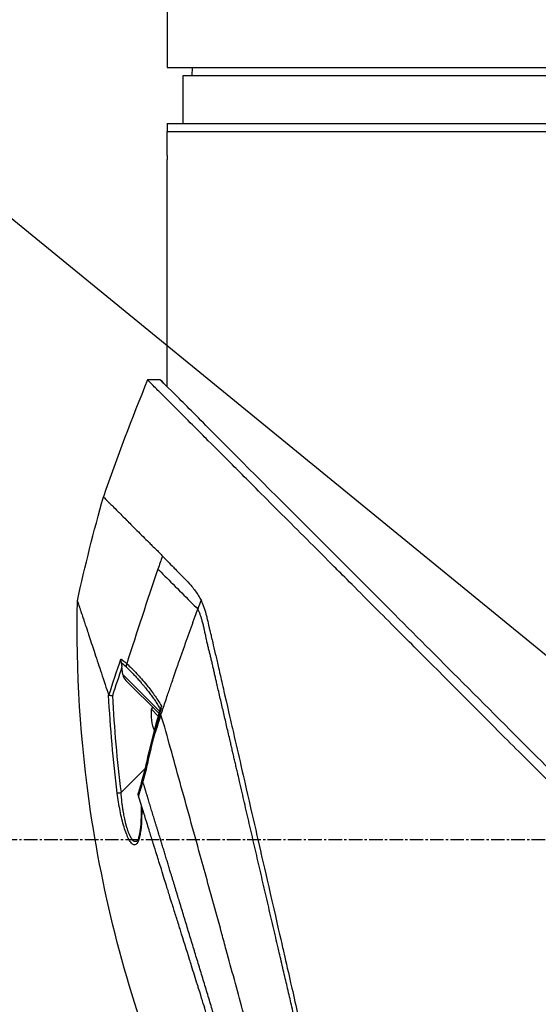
# Model space of a CAD drawing. Header units: millimetres. Extents: x 0 to 5219, y 0 to 2970.
# Tile 44 of 233: x 1766 to 1830, y 917 to 1040. Entities that reach past the tile are written whole.
import ezdxf

# ---------------------------------------------------------------- set-up
doc = ezdxf.new("R2010")
doc.units = ezdxf.units.MM
doc.header["$LTSCALE"] = 0.2
doc.linetypes.add('CENTER2', pattern=[1.125, 0.75, -0.125, 0.125, -0.125])
doc.layers.add('02_Center Line', color=1, linetype='CENTER2')
doc.styles.add('Rainbow-5.0 Style', font='malgunsl.ttf')
doc.dimstyles.new('Rainbow-5.0 Style', dxfattribs={"dimtxt": 4, "dimasz": 2.5, "dimexe": 1, "dimexo": 1, "dimgap": 1, "dimtad": 1, "dimdsep": 46, "dimtxsty": 'Rainbow-5.0 Style', "dimcen": 0, "dimclrd": 251, "dimclre": 251, "dimclrt": 7, "dimazin": 3, "dimtp": 0.1, "dimtm": 0.1, "dimtfac": 0.61, "dimtmove": 0, "dimatfit": 3, "dimfxl": 1, "dimlwd": -1, "dimlwe": -1, "dimarcsym": 1})

# ---------------------------------------------------------------- blocks, each defined once
blk = doc.blocks.new('A$C7b354fd2')
for p, q in [((-263.5, 300.59), (-263.5, 293.5)), ((-263.5, 293.5), (-111.5, 293.5)), ((-260.37, 293.5), (-260.39, 292.5)), ((-261.5, 292.5), (-113.5, 292.5)), ((-261.5, 286.5), (-261.5, 292.5)), ((-263.5, 286.5), (-111.5, 286.5)), ((-263.5, 286.5), (-263.5, 285.5)), ((-263.5, 282.5), (-263.5, 285.5)), ((-263.5, 285.5), (-111.5, 285.5)), ((-263.5, 253.62), (-263.5, 282)), ((-264.34, 254.45), (-265.94, 254.45)), ((-266.18, 234.55), (-266.18, 234.55)), ((-269.17, 219.5), (-269.17, 219.5)), ((-269.02, 217.65), (-269.14, 218.6)), ((-268.49, 218.47), (-268.49, 218.47)), ((-268.29, 218.76), (-268.29, 218.76)), ((-269.02, 217.65), (-264.44, 213.06)), ((-264.51, 212.77), (-268.65, 216.91)), ((-267.06, 216.99), (-267.06, 216.99)), ((-265.91, 215.6), (-265.91, 215.6)), ((-263.34, 215.4), (-263.34, 215.4)), ((-264.5, 214.2), (-264.5, 214.2)), ((-265.47, 213.32), (-265.27, 213.53)), ((-264.6, 212.45), (-265.47, 213.32)), ((-264.29, 212.55), (-264.29, 212.55)), ((-269.26, 202.89), (-266.22, 205.94)), ((-267.2, 196.91), (-267.2, 196.91))]:
    blk.add_line(p, q)
for centre, radius, start, end in [((-25.63, 155.14), 260.02, 157.5467, 160.99), ((-259.4, 212.75), 6.1, 174.6019, 200.7732)]:
    blk.add_arc(centre, radius, start, end)
for centre, major_axis, ratio, start_param, end_param in [((244.07, 56.62), (43.64, 535.94), 1, 1.318937, 1.322141), ((139.59, 175.02), (-322.75, -361.08), 0.792198, 5.202076, 5.228984), ((-195.38, 189.4), (-64.03, -189.75), 0.363179, 4.636791, 4.642582), ((-267.71, 218.72), (0.668, 0.744), 0.857231, 1.941157, 2.363384), ((115.61, 89.36), (-287.08, 287.08), 0.99863, 0.461864, 0.471282), ((-267.53, 218.59), (-0.244, -0.436), 0.902714, 5.411464, 5.413341), ((-268.29, 217.97), (0.354, 0.354), 0.482441, 5.18814, 5.188186), ((-267.42, 218.51), (-0.354, -0.354), 0.87925, 5.711681, 5.714275), ((-267.33, 218.42), (-0.354, -0.354), 0.876803, 5.709632, 5.712515), ((-267.92, 217.59), (-0.906, 0.77), 0.840177, 0.741882, 1.474461), ((-266.66, 217.74), (-0.353, -0.354), 0.857456, 5.804817, 5.80823), ((-207.29, 192.87), (12.8, 88.14), 0.672414, 1.434222, 1.4424), ((-244.86, 209.79), (-22.37, 9.18), 0.32369, 0.65282, 0.665035), ((-264.95, 209.19), (0.485, -0.12), 0.044964, 2.468771, 3.141602), ((-265.55, 206.6), (-0.488, 0.107), 0.044115, 5.603187, 6.283186), ((-266.16, 204.2), (-0.481, 0.136), 0.060971, 6.283185, 6.963589), ((-269.25, 202.91), (-0.496, -0.062), 0.032138, 0.212317, 1.529457)]:
    blk.add_ellipse(centre, major_axis=major_axis, ratio=ratio, start_param=start_param, end_param=end_param)
for points, knots in [([(-263.5, 282.5), (-263.5, 282.44), (-263.5, 282.39), (-263.5, 282.33), (-263.5, 282.28), (-263.5, 282.23), (-263.5, 282.19), (-263.5, 282.14), (-263.5, 282.11), (-263.5, 282.08), (-263.5, 282.05), (-263.5, 282.02), (-263.5, 282.01), (-263.5, 282), (-263.5, 282), (-263.5, 282), (-263.5, 282), (-263.5, 282), (-263.5, 282)], [0, 0, 0, 0, 0.1074687, 0.1074687, 0.1074687, 0.2149373, 0.2149373, 0.2149373, 0.3224073, 0.3224073, 0.3224073, 0.4298784, 0.4298784, 0.4298784, 0.5, 0.5, 0.5, 0.5001155, 0.5001155, 0.5001155, 0.5001155]), ([(-130.05, 118.56), (-130.05, 118.56), (-130.2, 118.71), (-130.38, 118.89), (-130.6, 119.12), (-130.93, 119.45), (-131.36, 119.88), (-131.82, 120.35), (-132.33, 120.86), (-132.78, 121.31), (-132.84, 121.36), (-132.89, 121.42), (-132.94, 121.47), (-133.07, 121.6), (-133.54, 122.07), (-134.62, 123.14), (-134.77, 123.28), (-134.93, 123.44), (-135.1, 123.62), (-135.66, 124.18), (-136.09, 124.6), (-136.32, 124.83), (-136.74, 125.25), (-137.18, 125.69), (-137.64, 126.15), (-138.25, 126.76), (-138.88, 127.4), (-139.55, 128.06), (-139.71, 128.22), (-139.86, 128.38), (-140.03, 128.54), (-140.99, 129.5), (-142.01, 130.52), (-143.07, 131.59), (-145.85, 134.36), (-148.29, 136.8), (-150.06, 138.57), (-150.17, 138.68), (-150.28, 138.79), (-150.38, 138.9), (-152.08, 140.59), (-153.11, 141.63), (-153.4, 141.92), (-154.5, 143.02), (-156.16, 144.67), (-158.43, 146.94), (-159.5, 148.01), (-160.44, 148.96), (-161.25, 149.76), (-162.3, 150.81), (-163.12, 151.63), (-163.68, 152.19), (-167.25, 155.76), (-170.94, 159.45), (-174.71, 163.22), (-176.17, 164.68), (-178.07, 166.58), (-180.41, 168.92), (-182.35, 170.86), (-183.82, 172.34), (-184.81, 173.32), (-185.55, 174.06), (-186.01, 174.52), (-186.2, 174.72), (-187.88, 176.39), (-188.86, 177.37), (-189.13, 177.64), (-189.49, 178), (-189.85, 178.36), (-190.21, 178.72), (-190.34, 178.85), (-190.47, 178.98), (-190.6, 179.11), (-191.37, 179.88), (-191.86, 180.37), (-192.07, 180.59), (-192.29, 180.81), (-192.53, 181.04), (-192.79, 181.3), (-193.42, 181.93), (-194.17, 182.68), (-195.04, 183.54), (-196.39, 184.88), (-197.38, 185.87), (-198.01, 186.5), (-198.66, 187.14), (-199.64, 188.13), (-200.97, 189.47), (-201.89, 190.39), (-202.63, 191.14), (-203.2, 191.71), (-203.48, 191.99), (-203.73, 192.24), (-203.92, 192.43), (-204.54, 193.05), (-205.16, 193.67), (-205.78, 194.29), (-206.15, 194.65), (-206.51, 195.01), (-206.87, 195.38), (-207.62, 196.13), (-208.11, 196.62), (-208.33, 196.84), (-208.81, 197.32), (-209.3, 197.81), (-209.79, 198.3), (-210.26, 198.77), (-210.72, 199.23), (-211.18, 199.69), (-212.65, 201.17), (-214.12, 202.63), (-215.58, 204.1), (-217.5, 206.01), (-219.4, 207.92), (-221.29, 209.8), (-225.06, 213.57), (-228.75, 217.26), (-232.32, 220.83), (-233.11, 221.62), (-233.92, 222.43), (-234.74, 223.25), (-235.67, 224.18), (-236.61, 225.12), (-237.57, 226.08), (-240.08, 228.59), (-241.72, 230.23), (-242.59, 231.1), (-243.61, 232.13), (-244.62, 233.13), (-245.6, 234.12), (-247.76, 236.27), (-249.81, 238.32), (-251.73, 240.24), (-253.51, 242.02), (-254.89, 243.4), (-255.96, 244.47), (-257.72, 246.23), (-258.65, 247.16), (-259.01, 247.52), (-259.11, 247.62), (-259.16, 247.67), (-259.17, 247.68), (-260.77, 249.28), (-262.13, 250.65), (-263.21, 251.72), (-263.36, 251.87), (-263.51, 252.02), (-263.65, 252.16), (-264.1, 252.61), (-264.41, 252.92), (-264.64, 253.15), (-264.86, 253.37), (-265.06, 253.57), (-265.23, 253.74), (-265.27, 253.78), (-265.32, 253.83), (-265.36, 253.87), (-265.88, 254.39), (-265.93, 254.44), (-265.94, 254.45), (-265.94, 254.45), (-265.94, 254.45), (-265.94, 254.45)], [-1, -1, -1, -1, -0.973214, -0.973214, -0.973214, -0.946429, -0.946429, -0.946429, -0.922569, -0.922569, -0.922569, -0.919643, -0.919643, -0.919643, -0.896124, -0.896124, -0.896124, -0.892857, -0.892857, -0.892857, -0.88, -0.88, -0.88, -0.867143, -0.867143, -0.867143, -0.85, -0.85, -0.85, -0.84593, -0.84593, -0.84593, -0.821429, -0.821429, -0.821429, -0.786779, -0.786779, -0.786779, -0.784631, -0.784631, -0.784631, -0.75, -0.75, -0.75, -0.71875, -0.71875, -0.71875, -0.705224, -0.705224, -0.705224, -0.6875, -0.6875, -0.6875, -0.625, -0.625, -0.625, -0.59375, -0.59375, -0.59375, -0.575864, -0.575864, -0.575864, -0.5625, -0.5625, -0.5625, -0.546875, -0.546875, -0.546875, -0.541176, -0.541176, -0.541176, -0.539062, -0.539062, -0.539062, -0.53125, -0.53125, -0.53125, -0.526699, -0.526699, -0.526699, -0.515625, -0.515625, -0.515625, -0.5, -0.5, -0.5, -0.484375, -0.484375, -0.484375, -0.473999, -0.473999, -0.473999, -0.46875, -0.46875, -0.46875, -0.458868, -0.458868, -0.458868, -0.453125, -0.453125, -0.453125, -0.445312, -0.445312, -0.445312, -0.4375, -0.4375, -0.4375, -0.430048, -0.430048, -0.430048, -0.40625, -0.40625, -0.40625, -0.375, -0.375, -0.375, -0.3125, -0.3125, -0.3125, -0.297804, -0.297804, -0.297804, -0.28125, -0.28125, -0.28125, -0.25, -0.25, -0.25, -0.230372, -0.230372, -0.230372, -0.1875, -0.1875, -0.1875, -0.167132, -0.167132, -0.167132, -0.133709, -0.133709, -0.133709, -0.125, -0.125, -0.125, -0.078046, -0.078046, -0.078046, -0.071429, -0.071429, -0.071429, -0.053571, -0.053571, -0.053571, -0.039579, -0.039579, -0.039579, -0.035714, -0.035714, -0.035714, -0.002565, -0.002565, -0.002565, 0, 0, 0, 0]), ([(-205.37, 195.48), (-205.64, 195.75), (-205.9, 196.01), (-206.51, 196.62), (-206.85, 196.97), (-207.63, 197.75), (-208.07, 198.19), (-209.39, 199.51), (-210.27, 200.38), (-212.99, 203.1), (-214.83, 204.94), (-220.2, 210.31), (-223.7, 213.81), (-233.3, 223.41), (-239.24, 229.36), (-250.52, 240.63), (-255.09, 245.18), (-260.1, 250.22), (-261.55, 251.68), (-263.74, 253.86), (-264.34, 254.45), (-264.34, 254.45)], [-10.794601, -10.794601, -10.794601, -10.794601, -10.700272, -10.700272, -10.578462, -10.578462, -10.421195, -10.421195, -10.108787, -10.108787, -9.443961, -9.443961, -8.149298, -8.149298, -5.793129, -5.793129, -3.135292, -3.135292, -1.653975, -1.653975, 0, 0, 0, 0]), ([(-271.47, 239.84), (-271.47, 239.83), (-271.48, 239.84), (-271.17, 239.53), (-271.09, 239.46), (-270.99, 239.36), (-270.86, 239.23), (-270.83, 239.19), (-270.77, 239.14), (-270.68, 239.05), (-270.5, 238.87), (-270.2, 238.57), (-269.62, 237.99), (-269.52, 237.89), (-269.22, 237.59), (-268.57, 236.94), (-268.49, 236.86), (-268.4, 236.77), (-268.32, 236.69), (-267.93, 236.3), (-267.58, 235.95), (-267.3, 235.66), (-266.75, 235.12), (-266.24, 234.6), (-265.8, 234.17), (-265.7, 234.06), (-265.56, 233.93), (-265.39, 233.77), (-265.14, 233.54), (-265, 233.4), (-264.95, 233.36), (-264.79, 233.2), (-264.64, 233.06), (-264.52, 232.93), (-264.48, 232.88), (-264.44, 232.84), (-264.4, 232.8), (-264.29, 232.68), (-264.18, 232.56), (-264.08, 232.45)], [0, 0, 0, 0, 0.228501, 0.228501, 0.228501, 0.285714, 0.285714, 0.285714, 0.355598, 0.355598, 0.355598, 0.5, 0.5, 0.5, 0.625, 0.625, 0.625, 0.646657, 0.646657, 0.646657, 0.75, 0.75, 0.75, 0.875, 0.875, 0.875, 0.90625, 0.90625, 0.90625, 0.9375, 0.9375, 0.9375, 0.96875, 0.96875, 0.96875, 0.976835, 0.976835, 0.976835, 1, 1, 1, 1]), ([(-264.08, 232.45), (-263.65, 232), (-263.18, 231.53), (-262.71, 231.05), (-262.58, 230.92), (-262.39, 230.72), (-262.14, 230.46), (-262.06, 230.38), (-261.98, 230.3), (-261.9, 230.22), (-261.69, 230.01), (-261.48, 229.79), (-261.26, 229.57), (-261.21, 229.51), (-261.02, 229.33), (-260.71, 228.99), (-260.48, 228.74), (-260.31, 228.53), (-260.18, 228.37), (-259.9, 228.01), (-259.63, 227.61), (-259.39, 227.17), (-259.35, 227.09), (-259.3, 227.01), (-259.26, 226.93)], [0, 0, 0, 0, 0.2857143, 0.2857143, 0.2857143, 0.4, 0.4, 0.4, 0.4457982, 0.4457982, 0.4457982, 0.5714286, 0.5714286, 0.5714286, 0.6785714, 0.6785714, 0.6785714, 0.7857143, 0.7857143, 0.7857143, 0.9669132, 0.9669132, 0.9669132, 0.9999998, 0.9999998, 0.9999998, 0.9999998]), ([(-264.64, 230.82), (-264.4, 230.57), (-264.1, 230.28), (-263.78, 229.95), (-262.52, 228.69), (-260.78, 226.95), (-259.66, 225.83)], [0.0000136, 0.0000136, 0.0000136, 0.0000136, 0.2054732, 0.2054732, 0.2054732, 1, 1, 1, 1]), ([(-263.88, 166.21), (-268.22, 177.23), (-271.32, 188.82), (-274.35, 209.23), (-274.91, 218.07), (-274.72, 226.86)], [0, 0, 0, 0, 3.552689, 3.552689, 6.190302, 6.190302, 6.190302, 6.190302]), ([(-274.72, 226.86), (-274.72, 226.86), (-274.72, 226.85), (-274.71, 226.84), (-274.71, 226.84), (-274.71, 226.83), (-274.71, 226.83), (-274.7, 226.82), (-274.7, 226.8), (-274.7, 226.79), (-274.67, 226.73), (-274.65, 226.65), (-274.63, 226.6), (-274.63, 226.59), (-274.62, 226.58), (-274.62, 226.57), (-274.59, 226.49), (-274.56, 226.4), (-274.53, 226.29), (-274.51, 226.22), (-274.48, 226.15), (-274.46, 226.07), (-274.46, 226.07), (-274.44, 226.01), (-274.39, 225.87), (-274.36, 225.77), (-274.3, 225.61), (-274.23, 225.38), (-274.18, 225.23), (-274.11, 225.03), (-274.02, 224.75), (-273.99, 224.67), (-273.96, 224.58), (-273.93, 224.49), (-273.9, 224.4), (-273.85, 224.25), (-273.78, 224.03), (-273.71, 223.83), (-273.63, 223.57), (-273.51, 223.22), (-273.36, 222.76), (-273.15, 222.14), (-272.88, 221.31), (-272.67, 220.69), (-272.42, 219.94), (-272.12, 219.04), (-271.87, 218.28), (-271.58, 217.41), (-271.25, 216.4), (-271.11, 215.99), (-270.97, 215.55), (-270.82, 215.09)], [0.502618, 0.502618, 0.502618, 0.502618, 0.5179026, 0.5179026, 0.5179026, 0.5238095, 0.5238095, 0.5238095, 0.5304964, 0.5304964, 0.5304964, 0.5629958, 0.5629958, 0.5629958, 0.5714286, 0.5714286, 0.5714286, 0.6008117, 0.6008117, 0.6008117, 0.6190476, 0.6190476, 0.6190476, 0.6452517, 0.6452517, 0.6452517, 0.6666667, 0.6666667, 0.6666667, 0.7038443, 0.7038443, 0.7038443, 0.7142857, 0.7142857, 0.7142857, 0.7677448, 0.7677448, 0.7677448, 0.8182395, 0.8182395, 0.8182395, 0.8868614, 0.8868614, 0.8868614, 0.9386872, 0.9386872, 0.9386872, 0.9821087, 0.9821087, 0.9821087, 1, 1, 1, 1]), ([(-259.26, 226.93), (-259.19, 226.78), (-259.14, 226.67), (-259.11, 226.6), (-258.9, 226.12), (-258.79, 225.72), (-258.71, 225.47), (-258.61, 225.09), (-258.55, 224.83), (-258.52, 224.73), (-258.46, 224.48), (-258.39, 224.18), (-258.31, 223.83), (-258.18, 223.28), (-258.1, 222.93), (-258.07, 222.79), (-258.05, 222.71), (-258.03, 222.64), (-258.01, 222.56), (-257.99, 222.44), (-257.96, 222.32), (-257.93, 222.21), (-257.91, 222.13), (-257.87, 221.93), (-257.79, 221.59), (-257.7, 221.23), (-257.6, 220.78), (-257.47, 220.23), (-257.35, 219.73), (-257.24, 219.22), (-257.12, 218.71), (-257.06, 218.45), (-256.97, 218.05), (-256.84, 217.5), (-256.7, 216.9), (-256.52, 216.13), (-256.31, 215.17), (-255.8, 212.94), (-255.47, 211.5), (-255.33, 210.92), (-255.02, 209.55), (-254.7, 208.17), (-254.38, 206.77), (-254.31, 206.48), (-254.25, 206.19), (-254.18, 205.9), (-253.98, 205.01), (-253.6, 203.39), (-253.05, 200.98), (-252.64, 199.16), (-252.21, 197.32), (-251.79, 195.47), (-251.78, 195.43), (-251.77, 195.4), (-251.77, 195.36), (-251.42, 193.85), (-250.96, 191.86), (-250.39, 189.37), (-249.77, 186.67), (-249.33, 184.72), (-249.06, 183.55), (-248.98, 183.2), (-248.91, 182.91), (-248.86, 182.7), (-248.66, 181.79), (-248.33, 180.38), (-247.89, 178.45), (-247.38, 176.22), (-246.87, 174), (-246.37, 171.8), (-246.36, 171.77), (-246.35, 171.74), (-246.35, 171.71), (-245.91, 169.81), (-245.48, 167.92), (-245.05, 166.06), (-244.6, 164.11), (-244.16, 162.19), (-243.73, 160.3), (-243.72, 160.28), (-243.72, 160.25), (-243.71, 160.22), (-243.36, 158.67), (-243.01, 157.15), (-242.67, 155.66), (-242.61, 155.41), (-242.25, 153.84), (-241.63, 151.13), (-240.92, 148.04), (-240.25, 145.12), (-239.63, 142.41), (-239.51, 141.86), (-239.35, 141.2), (-239.18, 140.43), (-239.01, 139.68), (-238.81, 138.84), (-238.61, 137.92), (-237.85, 134.62), (-237.19, 131.77), (-236.66, 129.45), (-236.46, 128.57), (-236.27, 127.76), (-236.11, 127.04), (-236.06, 126.81), (-236, 126.59), (-235.96, 126.37), (-235.87, 125.99), (-235.66, 125.08), (-235.44, 124.15), (-235.39, 123.91), (-235.34, 123.7), (-235.3, 123.53), (-235.07, 122.57), (-235.03, 122.4), (-235.02, 122.35), (-235.02, 122.34), (-235.01, 122.34), (-235.01, 122.34)], [0.0000004, 0.0000004, 0.0000004, 0.0000004, 0.0285714, 0.0285714, 0.0285714, 0.0714286, 0.0714286, 0.0714286, 0.0892857, 0.0892857, 0.0892857, 0.1071429, 0.1071429, 0.1071429, 0.125, 0.125, 0.125, 0.1284736, 0.1284736, 0.1284736, 0.1339286, 0.1339286, 0.1339286, 0.1428571, 0.1428571, 0.1428571, 0.1607143, 0.1607143, 0.1607143, 0.1785714, 0.1785714, 0.1785714, 0.1956232, 0.1956232, 0.1956232, 0.2142857, 0.2142857, 0.2142857, 0.25, 0.25, 0.25, 0.2796252, 0.2796252, 0.2796252, 0.2857143, 0.2857143, 0.2857143, 0.3163265, 0.3163265, 0.3163265, 0.3469388, 0.3469388, 0.3469388, 0.3476324, 0.3476324, 0.3476324, 0.377551, 0.377551, 0.377551, 0.4010005, 0.4010005, 0.4010005, 0.4081633, 0.4081633, 0.4081633, 0.4265306, 0.4265306, 0.4265306, 0.4540816, 0.4540816, 0.4540816, 0.4544339, 0.4544339, 0.4544339, 0.4770408, 0.4770408, 0.4770408, 0.4996669, 0.4996669, 0.4996669, 0.5, 0.5, 0.5, 0.5178571, 0.5178571, 0.5178571, 0.5357143, 0.5357143, 0.5357143, 0.5714286, 0.5714286, 0.5714286, 0.5985301, 0.5985301, 0.5985301, 0.625, 0.625, 0.625, 0.75, 0.75, 0.75, 0.7974141, 0.7974141, 0.7974141, 0.8125, 0.8125, 0.8125, 0.875, 0.875, 0.875, 0.8914403, 0.8914403, 0.8914403, 0.9797679, 0.9797679, 0.9797679, 1, 1, 1, 1]), ([(-264.29, 212.55), (-264.11, 213.09), (-263.93, 213.63), (-263.75, 214.19), (-263.64, 214.49), (-263.54, 214.8), (-263.45, 215.05), (-263.37, 215.31), (-263.3, 215.51), (-263.22, 215.73), (-263.19, 215.84), (-263.15, 215.96), (-263.11, 216.07), (-263.07, 216.19), (-263.03, 216.3), (-262.99, 216.41), (-262.95, 216.53), (-262.91, 216.64), (-262.88, 216.75), (-262.82, 216.92), (-262.76, 217.09), (-262.7, 217.26), (-262.64, 217.43), (-262.58, 217.6), (-262.53, 217.77), (-262.47, 217.94), (-262.41, 218.11), (-262.35, 218.28), (-262.3, 218.42), (-262.25, 218.56), (-262.2, 218.7), (-262.15, 218.84), (-262.11, 218.98), (-262.06, 219.12), (-262.01, 219.26), (-261.96, 219.4), (-261.91, 219.54), (-261.85, 219.7), (-261.8, 219.85), (-261.75, 220.01), (-261.69, 220.16), (-261.64, 220.31), (-261.58, 220.47), (-261.53, 220.62), (-261.47, 220.78), (-261.42, 220.93), (-261.37, 221.08), (-261.32, 221.23), (-261.26, 221.37), (-261.21, 221.52), (-261.16, 221.67), (-261.11, 221.81), (-261.05, 221.96), (-261, 222.11), (-260.95, 222.25), (-260.9, 222.41), (-260.84, 222.56), (-260.79, 222.71), (-260.73, 222.86), (-260.68, 223.01), (-260.63, 223.16), (-260.57, 223.31), (-260.52, 223.46), (-260.46, 223.61), (-260.41, 223.75), (-260.36, 223.9), (-260.3, 224.05), (-260.25, 224.2), (-260.2, 224.35), (-260.14, 224.49), (-260.09, 224.64), (-260.04, 224.79), (-259.98, 224.94), (-259.87, 225.24), (-259.77, 225.53), (-259.66, 225.83)], [0, 0, 0, 0, 0.0964194, 0.0964194, 0.0964194, 0.1498066, 0.1498066, 0.1498066, 0.2031938, 0.2031938, 0.2031938, 0.2298874, 0.2298874, 0.2298874, 0.256581, 0.256581, 0.256581, 0.2832746, 0.2832746, 0.2832746, 0.3232355, 0.3232355, 0.3232355, 0.3631964, 0.3631964, 0.3631964, 0.4031573, 0.4031573, 0.4031573, 0.4364096, 0.4364096, 0.4364096, 0.4696618, 0.4696618, 0.4696618, 0.5029141, 0.5029141, 0.5029141, 0.5394497, 0.5394497, 0.5394497, 0.5759854, 0.5759854, 0.5759854, 0.612521, 0.612521, 0.612521, 0.6473477, 0.6473477, 0.6473477, 0.6821745, 0.6821745, 0.6821745, 0.7170012, 0.7170012, 0.7170012, 0.7526185, 0.7526185, 0.7526185, 0.7882359, 0.7882359, 0.7882359, 0.8238532, 0.8238532, 0.8238532, 0.8590145, 0.8590145, 0.8590145, 0.8941758, 0.8941758, 0.8941758, 0.9293371, 0.9293371, 0.9293371, 1, 1, 1, 1]), ([(-269.28, 219.57), (-269.28, 219.57), (-269.28, 219.57), (-269.28, 219.55), (-269.28, 219.51), (-269.28, 219.41), (-269.27, 219.37), (-269.26, 219.25), (-269.25, 219.17), (-269.23, 219.09)], [-0.00015855, -0.00015855, -0.00015855, -0.00015855, 0, 0, 0.00750952, 0.00750952, 0.01317093, 0.01317093, 0.02454481, 0.02454481, 0.02454481, 0.02454481]), ([(-269.28, 219.57), (-269.27, 219.57), (-269.15, 219.49), (-268.91, 219.3), (-268.76, 219.18), (-268.64, 219.08), (-268.54, 218.99)], [-0.9999928, -0.9999928, -0.9999928, -0.9999928, -0.5, -0.5, -0.5, -0.0000221, -0.0000221, -0.0000221, -0.0000221]), ([(-269.23, 219.09), (-269.21, 219.02), (-269.2, 218.94), (-269.17, 218.78), (-269.15, 218.69), (-269.14, 218.6)], [0.000001, 0.000001, 0.000001, 0.000001, 0.02294588, 0.02294588, 0.04925693, 0.04925693, 0.04925693, 0.04925693]), ([(-268.54, 218.99), (-268.34, 218.81), (-268.12, 218.61), (-267.91, 218.4), (-267.71, 218.21), (-267.5, 217.99), (-267.28, 217.75), (-266.92, 217.36), (-266.49, 216.88), (-266.03, 216.31), (-265.7, 215.91), (-265.39, 215.5), (-265.1, 215.09), (-264.81, 214.69), (-264.5, 214.21), (-264.19, 213.69)], [0, 0, 0, 0, 0.142857, 0.142857, 0.142857, 0.285714, 0.285714, 0.285714, 0.571429, 0.571429, 0.571429, 0.785714, 0.785714, 0.785714, 1, 1, 1, 1]), ([(-268.63, 218.6), (-268.51, 218.49), (-268.27, 218.26), (-267.91, 217.9), (-267.55, 217.53), (-267.25, 217.2), (-267.01, 216.93), (-266.83, 216.72), (-266.68, 216.55), (-266.56, 216.41), (-266.47, 216.3), (-266.38, 216.19), (-266.26, 216.05), (-266.11, 215.86), (-265.93, 215.64), (-265.7, 215.33), (-265.4, 214.94), (-265.05, 214.44), (-264.7, 213.9), (-264.47, 213.52), (-264.36, 213.32)], [0, 0, 0, 0, 0.094785, 0.18958, 0.28439, 0.37921, 0.426621, 0.474028, 0.52143, 0.545128, 0.568823, 0.592519, 0.616223, 0.663648, 0.711082, 0.758512, 0.853322, 0.948046, 1.04272, 1.137411, 1.137411, 1.137411, 1.137411]), ([(-270.78, 215.05), (-270.79, 215.05), (-270.79, 215.05), (-270.81, 215.07), (-270.81, 215.08), (-270.82, 215.09)], [0.00000099, 0.00000099, 0.00000099, 0.00000099, 0.00577902, 0.00577902, 0.01216888, 0.01216888, 0.01216888, 0.01216888]), ([(-270.34, 214.98), (-270.34, 214.98), (-270.34, 214.98), (-270.39, 214.98), (-270.43, 214.99), (-270.52, 215), (-270.56, 215.01), (-270.64, 215.02), (-270.67, 215.03), (-270.73, 215.04), (-270.76, 215.04), (-270.78, 215.05)], [-0.00029029, -0.00029029, -0.00029029, -0.00029029, 0, 0, 0.01344781, 0.01344781, 0.02760524, 0.02760524, 0.04173847, 0.04173847, 0.0554912, 0.0554912, 0.0554912, 0.0554912]), ([(-264.19, 213.69), (-264.19, 213.68), (-264.19, 213.67), (-264.2, 213.66), (-264.2, 213.66), (-264.2, 213.64), (-264.21, 213.63), (-264.23, 213.58), (-264.26, 213.54), (-264.32, 213.45), (-264.34, 213.4), (-264.36, 213.34)], [-0.06521212, -0.06521212, -0.06521212, -0.06521212, -0.06307352, -0.06307352, -0.05996648, -0.05996648, -0.05346033, -0.05346033, -0.02742539, -0.02742539, -0.00282433, -0.00282433, -0.00282433, -0.00282433]), ([(-240.08, 124.95), (-240.08, 124.95), (-240.08, 124.95), (-240.08, 124.95), (-240.08, 124.96), (-240.2, 125.38), (-240.41, 126.11), (-240.61, 126.85), (-240.91, 127.92), (-241.29, 129.31), (-241.47, 129.98), (-241.67, 130.72), (-241.9, 131.53), (-242.12, 132.33), (-242.36, 133.21), (-242.62, 134.15), (-242.69, 134.41), (-242.76, 134.68), (-242.84, 134.95), (-242.9, 135.17), (-242.96, 135.39), (-243.02, 135.61), (-243.16, 136.12), (-243.3, 136.64), (-243.45, 137.17), (-243.74, 138.24), (-244.05, 139.37), (-244.38, 140.56), (-244.44, 140.78), (-244.5, 141), (-244.56, 141.22), (-244.66, 141.6), (-244.77, 141.99), (-244.87, 142.38), (-245.05, 143), (-245.22, 143.63), (-245.4, 144.28), (-245.75, 145.57), (-246.12, 146.91), (-246.5, 148.3), (-246.53, 148.43), (-246.57, 148.56), (-246.61, 148.69), (-246.95, 149.95), (-247.31, 151.25), (-247.68, 152.59), (-248.08, 154.06), (-248.5, 155.57), (-248.92, 157.11), (-249.33, 158.6), (-249.75, 160.12), (-250.17, 161.66), (-250.59, 163.16), (-251.01, 164.68), (-251.43, 166.23), (-251.44, 166.27), (-251.46, 166.31), (-251.47, 166.36), (-251.91, 167.95), (-252.35, 169.56), (-252.8, 171.18), (-253.22, 172.71), (-253.64, 174.25), (-254.06, 175.78), (-254.75, 178.29), (-255.43, 180.78), (-256.11, 183.26), (-256.29, 183.93), (-256.47, 184.59), (-256.65, 185.26), (-256.69, 185.39), (-256.72, 185.52), (-256.76, 185.65), (-256.98, 186.44), (-257.2, 187.23), (-257.41, 188.02), (-258.07, 190.39), (-258.71, 192.74), (-259.35, 195.04), (-260.21, 198.16), (-261.06, 201.2), (-261.88, 204.14), (-262.29, 205.61), (-262.67, 207.06), (-263.08, 208.46), (-263.48, 209.87), (-263.8, 211.32), (-264.29, 212.55)], [0, 0, 0, 0, 0.00024, 0.00024, 0.00024, 0.087999, 0.087999, 0.087999, 0.175757, 0.175757, 0.175757, 0.217696, 0.217696, 0.217696, 0.259635, 0.259635, 0.259635, 0.271277, 0.271277, 0.271277, 0.280605, 0.280605, 0.280605, 0.301574, 0.301574, 0.301574, 0.343513, 0.343513, 0.343513, 0.351275, 0.351275, 0.351275, 0.364483, 0.364483, 0.364483, 0.385452, 0.385452, 0.385452, 0.427391, 0.427391, 0.427391, 0.431272, 0.431272, 0.431272, 0.46933, 0.46933, 0.46933, 0.511269, 0.511269, 0.511269, 0.551814, 0.551814, 0.551814, 0.591266, 0.591266, 0.591266, 0.59236, 0.59236, 0.59236, 0.632905, 0.632905, 0.632905, 0.671263, 0.671263, 0.671263, 0.734268, 0.734268, 0.734268, 0.75126, 0.75126, 0.75126, 0.754541, 0.754541, 0.754541, 0.774814, 0.774814, 0.774814, 0.835632, 0.835632, 0.835632, 0.917816, 0.917816, 0.917816, 0.958908, 0.958908, 0.958908, 1, 1, 1, 1]), ([(-266.54, 204.28), (-266.55, 204.24), (-266.56, 204.2), (-266.58, 204.15), (-266.66, 203.84), (-266.76, 203.53), (-266.85, 203.22), (-266.85, 203.21), (-266.86, 203.21), (-266.86, 203.2), (-266.87, 203.18), (-266.87, 203.15), (-266.88, 203.13), (-266.88, 203.12), (-266.89, 203.11), (-266.89, 203.1), (-266.95, 202.89), (-267.02, 202.68), (-267.09, 202.47)], [0, 0, 0, 0, 0.07278, 0.07278, 0.07278, 0.586627, 0.586627, 0.586627, 0.599744, 0.599744, 0.599744, 0.63799, 0.63799, 0.63799, 0.655952, 0.655952, 0.655952, 1, 1, 1, 1]), ([(-266.69, 201.19), (-266.67, 200.58), (-266.67, 200.01), (-266.7, 199.49), (-266.72, 198.85), (-266.77, 198.3), (-266.85, 197.84), (-266.89, 197.59), (-266.93, 197.37), (-266.99, 197.18), (-267.04, 196.99), (-267.1, 196.83), (-267.17, 196.7), (-267.32, 196.42), (-267.48, 196.31), (-267.66, 196.37), (-267.76, 196.39), (-267.86, 196.47), (-267.96, 196.59), (-268.07, 196.71), (-268.17, 196.87), (-268.28, 197.07), (-268.38, 197.27), (-268.49, 197.5), (-268.59, 197.76), (-268.69, 198.02), (-268.79, 198.31), (-268.88, 198.61), (-269.07, 199.22), (-269.23, 199.89), (-269.38, 200.63), (-269.52, 201.34), (-269.63, 202.07), (-269.73, 202.84)], [0.0166602, 0.0166602, 0.0166602, 0.0166602, 0.125, 0.125, 0.125, 0.25, 0.25, 0.25, 0.3125, 0.3125, 0.3125, 0.375, 0.375, 0.375, 0.5, 0.5, 0.5, 0.5625, 0.5625, 0.5625, 0.625, 0.625, 0.625, 0.6875, 0.6875, 0.6875, 0.75, 0.75, 0.75, 0.875, 0.875, 0.875, 1, 1, 1, 1]), ([(-267.2, 196.91), (-267.22, 196.89), (-267.27, 196.84), (-267.33, 196.8), (-267.39, 196.78), (-267.44, 196.77), (-267.47, 196.77), (-267.5, 196.77), (-267.52, 196.77), (-267.54, 196.77), (-267.57, 196.78), (-267.6, 196.79), (-267.64, 196.82), (-267.69, 196.85), (-267.74, 196.89), (-267.8, 196.95), (-267.86, 197.02), (-267.93, 197.12), (-267.99, 197.22), (-268.05, 197.32), (-268.1, 197.42), (-268.17, 197.56), (-268.24, 197.73), (-268.31, 197.9), (-268.37, 198.05), (-268.42, 198.21), (-268.47, 198.36), (-268.52, 198.5), (-268.56, 198.64), (-268.59, 198.74), (-268.61, 198.82), (-268.63, 198.88), (-268.64, 198.95), (-268.67, 199.05), (-268.7, 199.17), (-268.74, 199.32), (-268.78, 199.53), (-268.84, 199.8), (-268.89, 200.07), (-268.93, 200.29), (-268.96, 200.46), (-268.99, 200.6), (-269, 200.69), (-269.01, 200.75), (-269.02, 200.79), (-269.03, 200.86), (-269.04, 200.95), (-269.06, 201.1), (-269.11, 201.39), (-269.15, 201.78), (-269.21, 202.31), (-269.25, 202.67), (-269.26, 202.89)], [0.7134402, 0.7134402, 0.7134402, 0.7134402, 0.7434535, 0.7788733, 0.7963913, 0.8137835, 0.8310548, 0.8396475, 0.8482126, 0.8544687, 0.8611834, 0.8759872, 0.892624, 0.9110953, 0.9314055, 0.9535624, 0.9753644, 0.9955012, 1.0307786, 1.0459227, 1.0593928, 1.0869173, 1.1224088, 1.1431666, 1.1659469, 1.1879938, 1.2083214, 1.2269212, 1.243785, 1.2589054, 1.2658102, 1.2722763, 1.2810185, 1.289759, 1.3072383, 1.324721, 1.3422123, 1.3772341, 1.4123311, 1.4299129, 1.4475163, 1.4651405, 1.4739602, 1.4783719, 1.4827846, 1.4874927, 1.4973617, 1.5123996, 1.5326152, 1.588583, 1.6289185, 1.6949628, 1.6949628, 1.6949628, 1.6949628]), ([(-267.14, 202.67), (-267.14, 202.66), (-267.14, 202.65), (-267.13, 202.63), (-267.13, 202.61), (-267.11, 202.56), (-267.1, 202.52), (-267.09, 202.47)], [0.00000348, 0.00000348, 0.00000348, 0.00000348, 0.0085188, 0.0085188, 0.01696947, 0.01696947, 0.0337675, 0.0337675, 0.0337675, 0.0337675]), ([(-243.42, 126.87), (-243.42, 126.87), (-243.42, 126.87), (-243.43, 126.88), (-243.43, 126.89), (-243.43, 126.9), (-243.44, 126.91), (-243.44, 126.91), (-243.44, 126.92), (-243.44, 126.93), (-243.45, 126.94), (-243.45, 126.95), (-243.45, 126.97), (-243.46, 126.99), (-243.47, 127.02), (-243.48, 127.05), (-243.48, 127.06), (-243.48, 127.06), (-243.49, 127.07), (-243.5, 127.11), (-243.51, 127.16), (-243.53, 127.21), (-243.55, 127.26), (-243.56, 127.31), (-243.58, 127.37), (-243.6, 127.43), (-243.62, 127.48), (-243.63, 127.54), (-243.64, 127.55), (-243.64, 127.56), (-243.64, 127.57), (-243.65, 127.59), (-243.66, 127.61), (-243.66, 127.64), (-243.68, 127.67), (-243.69, 127.71), (-243.7, 127.75), (-243.72, 127.83), (-243.75, 127.91), (-243.78, 128), (-243.81, 128.1), (-243.84, 128.21), (-243.88, 128.32), (-243.88, 128.34), (-243.91, 128.42), (-243.96, 128.59), (-244.01, 128.74), (-244.08, 128.96), (-244.18, 129.28), (-244.18, 129.3), (-244.19, 129.33), (-244.2, 129.35), (-244.23, 129.45), (-244.26, 129.56), (-244.3, 129.66), (-244.34, 129.8), (-244.38, 129.94), (-244.43, 130.08), (-244.52, 130.38), (-244.62, 130.68), (-244.71, 130.99), (-244.76, 131.15), (-244.81, 131.32), (-244.87, 131.48), (-244.92, 131.66), (-244.98, 131.83), (-245.03, 132), (-245.05, 132.06), (-245.07, 132.12), (-245.08, 132.18), (-245.21, 132.59), (-245.34, 132.99), (-245.46, 133.39), (-245.76, 134.35), (-246.04, 135.24), (-246.27, 135.97), (-246.48, 136.63), (-246.69, 137.32), (-246.92, 138.03), (-246.97, 138.21), (-247.02, 138.38), (-247.08, 138.55), (-247.18, 138.88), (-247.29, 139.23), (-247.41, 139.6), (-247.57, 140.12), (-247.74, 140.67), (-247.93, 141.26), (-247.94, 141.31), (-247.96, 141.36), (-247.97, 141.41), (-248.11, 141.85), (-248.33, 142.56), (-248.65, 143.56), (-248.95, 144.52), (-249.33, 145.76), (-249.83, 147.33), (-249.88, 147.51), (-249.94, 147.69), (-250, 147.87), (-250.15, 148.36), (-250.3, 148.85), (-250.45, 149.33), (-250.67, 150.03), (-250.89, 150.72), (-251.1, 151.39), (-251.3, 152.04), (-251.5, 152.68), (-251.69, 153.29), (-251.96, 154.13), (-252.2, 154.92), (-252.43, 155.64), (-252.69, 156.47), (-252.92, 157.21), (-253.13, 157.88), (-253.26, 158.29), (-253.38, 158.67), (-253.48, 159.02), (-253.5, 159.06), (-253.51, 159.1), (-253.52, 159.13), (-253.56, 159.27), (-253.6, 159.4), (-253.65, 159.53), (-253.69, 159.69), (-253.74, 159.84), (-253.79, 160), (-253.89, 160.32), (-253.99, 160.63), (-254.08, 160.93), (-254.19, 161.26), (-254.28, 161.57), (-254.38, 161.88), (-254.44, 162.08), (-254.51, 162.28), (-254.57, 162.48), (-254.59, 162.56), (-254.62, 162.63), (-254.64, 162.7), (-254.68, 162.85), (-254.73, 162.99), (-254.77, 163.13), (-254.81, 163.26), (-254.85, 163.39), (-254.89, 163.51), (-254.93, 163.64), (-254.97, 163.77), (-255.01, 163.89), (-255.05, 164.02), (-255.09, 164.15), (-255.13, 164.27), (-255.15, 164.34), (-255.17, 164.4), (-255.19, 164.46), (-255.19, 164.47), (-255.19, 164.48), (-255.2, 164.49), (-255.21, 164.54), (-255.23, 164.6), (-255.25, 164.66), (-255.29, 164.78), (-255.33, 164.91), (-255.37, 165.04), (-255.41, 165.17), (-255.45, 165.3), (-255.49, 165.43), (-255.57, 165.68), (-255.65, 165.94), (-255.73, 166.2), (-255.89, 166.7), (-256.05, 167.21), (-256.22, 167.75), (-256.34, 168.13), (-256.46, 168.51), (-256.58, 168.91), (-256.69, 169.27), (-256.81, 169.64), (-256.93, 170.01), (-256.93, 170.01), (-256.97, 170.17), (-257.07, 170.47), (-257.18, 170.81), (-257.34, 171.33), (-257.56, 172.03), (-257.63, 172.27), (-257.71, 172.53), (-257.8, 172.82), (-257.85, 172.95), (-257.89, 173.08), (-257.93, 173.21), (-257.94, 173.26), (-257.96, 173.31), (-257.98, 173.36), (-258.06, 173.64), (-258.14, 173.9), (-258.22, 174.15), (-258.4, 174.71), (-258.55, 175.21), (-258.69, 175.63), (-258.7, 175.66), (-258.71, 175.7), (-258.72, 175.74), (-258.91, 176.35), (-259.19, 177.25), (-259.56, 178.44), (-259.61, 178.6), (-259.66, 178.75), (-259.71, 178.9), (-259.96, 179.71), (-260.21, 180.49), (-260.44, 181.25), (-260.53, 181.52), (-260.61, 181.79), (-260.7, 182.06), (-261.05, 183.19), (-261.43, 184.41), (-261.84, 185.72), (-261.87, 185.81), (-261.9, 185.91), (-261.93, 186), (-262.09, 186.52), (-262.25, 187.04), (-262.42, 187.55), (-262.58, 188.07), (-262.74, 188.58), (-262.9, 189.09), (-263, 189.43), (-263.11, 189.77), (-263.22, 190.11), (-263.23, 190.15), (-263.44, 190.83), (-263.85, 192.13), (-263.96, 192.48), (-264.08, 192.88), (-264.22, 193.32), (-264.43, 193.99), (-264.62, 194.58), (-264.78, 195.11), (-264.94, 195.63), (-265.08, 196.08), (-265.2, 196.46), (-265.22, 196.5), (-265.23, 196.53), (-265.24, 196.57), (-265.39, 197.05), (-265.54, 197.53), (-265.69, 198.01), (-265.78, 198.32), (-265.88, 198.62), (-265.97, 198.92), (-266.12, 199.39), (-266.27, 199.86), (-266.41, 200.33), (-266.64, 201.05), (-266.86, 201.77), (-267.09, 202.47)], [0, 0, 0, 0, 0.015059, 0.015059, 0.015059, 0.02083, 0.02083, 0.02083, 0.024502, 0.024502, 0.024502, 0.02915, 0.02915, 0.02915, 0.035714, 0.035714, 0.035714, 0.03808, 0.03808, 0.03808, 0.049577, 0.049577, 0.049577, 0.061203, 0.061203, 0.061203, 0.071429, 0.071429, 0.071429, 0.072941, 0.072941, 0.072941, 0.076375, 0.076375, 0.076375, 0.082197, 0.082197, 0.082197, 0.093844, 0.093844, 0.093844, 0.107143, 0.107143, 0.107143, 0.125154, 0.125154, 0.125154, 0.141628, 0.141628, 0.141628, 0.142857, 0.142857, 0.142857, 0.150854, 0.150854, 0.150854, 0.161237, 0.161237, 0.161237, 0.183787, 0.183787, 0.183787, 0.196194, 0.196194, 0.196194, 0.209594, 0.209594, 0.209594, 0.214286, 0.214286, 0.214286, 0.235121, 0.235121, 0.235121, 0.285714, 0.285714, 0.285714, 0.318661, 0.318661, 0.318661, 0.326531, 0.326531, 0.326531, 0.342858, 0.342858, 0.342858, 0.36551, 0.36551, 0.36551, 0.367347, 0.367347, 0.367347, 0.406881, 0.406881, 0.406881, 0.444765, 0.444765, 0.444765, 0.44898, 0.44898, 0.44898, 0.464755, 0.464755, 0.464755, 0.487841, 0.487841, 0.487841, 0.510204, 0.510204, 0.510204, 0.531268, 0.531268, 0.531268, 0.55507, 0.55507, 0.55507, 0.569739, 0.569739, 0.569739, 0.571429, 0.571429, 0.571429, 0.574695, 0.574695, 0.574695, 0.578627, 0.578627, 0.578627, 0.586875, 0.586875, 0.586875, 0.595801, 0.595801, 0.595801, 0.601849, 0.601849, 0.601849, 0.604183, 0.604183, 0.604183, 0.608765, 0.608765, 0.608765, 0.613067, 0.613067, 0.613067, 0.617482, 0.617482, 0.617482, 0.622229, 0.622229, 0.622229, 0.624689, 0.624689, 0.624689, 0.625, 0.625, 0.625, 0.626857, 0.626857, 0.626857, 0.631038, 0.631038, 0.631038, 0.635137, 0.635137, 0.635137, 0.643106, 0.643106, 0.643106, 0.65824, 0.65824, 0.65824, 0.668893, 0.668893, 0.668893, 0.678571, 0.678571, 0.678571, 0.689431, 0.689431, 0.689431, 0.701281, 0.701281, 0.701281, 0.705357, 0.705357, 0.705357, 0.708515, 0.708515, 0.708515, 0.709766, 0.709766, 0.709766, 0.71667, 0.71667, 0.71667, 0.732143, 0.732143, 0.732143, 0.733637, 0.733637, 0.733637, 0.758929, 0.758929, 0.758929, 0.763229, 0.763229, 0.763229, 0.785714, 0.785714, 0.785714, 0.794183, 0.794183, 0.794183, 0.828571, 0.828571, 0.828571, 0.831278, 0.831278, 0.831278, 0.846339, 0.846339, 0.846339, 0.861401, 0.861401, 0.861401, 0.871429, 0.871429, 0.871429, 0.896736, 0.896736, 0.896736, 0.903571, 0.903571, 0.903571, 0.919754, 0.919754, 0.919754, 0.935714, 0.935714, 0.935714, 0.936836, 0.936836, 0.936836, 0.951858, 0.951858, 0.951858, 0.961487, 0.961487, 0.961487, 0.97651, 0.97651, 0.97651, 1, 1, 1, 1]), ([(-267.2, 196.91), (-267.18, 196.93), (-267.13, 197), (-267.04, 197.22), (-266.99, 197.39), (-266.88, 197.86), (-266.83, 198.21), (-266.74, 199.11), (-266.71, 199.7), (-266.7, 200.63), (-266.7, 200.95), (-266.71, 201.28)], [0, 0, 0, 0, 0.0984825, 0.0984825, 0.2109354, 0.2109354, 0.3728087, 0.3728087, 0.5899175, 0.5899175, 0.6959744, 0.6959744, 0.6959744, 0.6959744])]:
    blk.add_open_spline(points, degree=3, knots=knots)
for points in [[(-264.34, 254.45), (-264.34, 254.45), (-264.23, 254.34), (-264.01, 254.13)], [(-274.72, 226.86), (-273.76, 231.21), (-272.67, 235.54), (-271.47, 239.84)], [(-270.78, 215.05), (-270.29, 216.56), (-269.79, 218.07), (-269.28, 219.57)], [(-268.63, 218.6), (-268.83, 218.78), (-269.03, 218.94), (-269.23, 219.09)], [(-269.73, 202.84), (-270.24, 206.92), (-270.59, 211), (-270.82, 215.09)], [(-270.34, 214.98), (-270.12, 210.94), (-269.77, 206.91), (-269.26, 202.89)], [(-265.43, 209.3), (-265.1, 210.66), (-264.73, 212), (-264.36, 213.34)], [(-264.26, 213.39), (-264.24, 213.49), (-264.21, 213.58), (-264.19, 213.69)], [(-264.43, 212.69), (-264.7, 211.7), (-264.97, 210.7), (-265.22, 209.7)], [(-264.29, 212.55), (-264.6, 211.6), (-264.91, 210.65), (-265.22, 209.7)], [(-266.04, 206.71), (-265.84, 207.58), (-265.64, 208.44), (-265.43, 209.3)], [(-265.32, 209.29), (-265.53, 208.43), (-265.73, 207.57), (-265.92, 206.7)], [(-265.22, 209.7), (-265.25, 209.56), (-265.29, 209.43), (-265.32, 209.29)], [(-266.64, 204.33), (-266.42, 205.12), (-266.21, 205.91), (-266.04, 206.71)], [(-265.92, 206.7), (-266.1, 205.89), (-266.31, 205.08), (-266.54, 204.28)], [(-267.14, 202.68), (-266.96, 203.22), (-266.8, 203.78), (-266.64, 204.33)], [(-267.14, 202.67), (-267.14, 202.67), (-267.14, 202.67), (-267.14, 202.68)]]:
    blk.add_open_spline(points, degree=3)
for points, weights, knots in [([(-235.41, 122.53), (-235.41, 122.53), (-235.41, 122.53), (-235.42, 122.54), (-235.52, 122.96), (-235.9, 124.61), (-236.18, 125.82), (-236.96, 129.16), (-237.9, 133.19), (-239.7, 140.93), (-241.75, 149.74), (-243.28, 156.31), (-244.87, 163.13), (-246.53, 170.27), (-249.05, 181.07), (-251.89, 193.28), (-253.68, 201), (-255.46, 208.68), (-256.31, 212.34), (-257.54, 217.63), (-257.92, 219.37), (-258.77, 222.69), (-258.97, 224.51), (-259.66, 225.83)], [1, 1, 1, 1.00000000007, 0.999999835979, 0.999999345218, 0.999999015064, 0.999998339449, 0.999997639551, 0.999997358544, 0.999997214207, 0.999996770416, 0.999996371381, 0.999995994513, 0.999995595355, 0.999996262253, 0.999997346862, 0.999998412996, 0.999998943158, 0.999999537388, 0.999999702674, 0.999999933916, 1, 1], [0.0059845, 0.0059845, 0.0059845, 0.0059845, 0.0064922, 0.0064922, 0.0937019, 0.0937019, 0.1809116, 0.1809116, 0.275834, 0.355331, 0.434828, 0.5143249, 0.5143249, 0.5938219, 0.6733189, 0.7528158, 0.8366594, 0.8366594, 0.9183297, 0.9183297, 0.9591649, 0.9591649, 1, 1, 1, 1]), ([(-242.79, 126.49), (-242.79, 126.49), (-242.79, 126.49), (-242.8, 126.51), (-242.92, 126.91), (-243.34, 128.28), (-243.64, 129.26), (-244.45, 131.91), (-245.41, 135.05), (-247.27, 141.17), (-249.32, 147.89), (-250.88, 152.99), (-252.51, 158.32), (-254.19, 163.8), (-256.94, 172.79), (-259.42, 180.94), (-261.14, 186.59), (-262.82, 192.13), (-263.64, 194.82), (-264.83, 198.71), (-265.22, 199.98), (-265.92, 202.26), (-266.22, 203.29), (-266.54, 204.28)], [1.00000000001, 1.00000000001, 1.00000000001, 1.00000000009, 0.999999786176, 0.999999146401, 0.999998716, 0.999997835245, 0.999996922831, 0.999996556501, 0.999996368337, 0.999995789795, 0.999995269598, 0.999994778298, 0.999994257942, 0.999995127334, 0.999996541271, 0.999997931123, 0.999998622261, 0.999999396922, 0.999999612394, 0.999999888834, 0.999999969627, 0.999999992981], [0.0064434, 0.0064434, 0.0064434, 0.0064434, 0.0064922, 0.0064922, 0.0937019, 0.0937019, 0.1809116, 0.1809116, 0.275834, 0.355331, 0.434828, 0.5143249, 0.5143249, 0.5938219, 0.6733189, 0.7528158, 0.8366594, 0.8366594, 0.9183297, 0.9183297, 0.9591649, 0.9591649, 0.9932226, 0.9932226, 0.9932226, 0.9932226])]:
    blk.add_rational_spline(points, weights, degree=3, knots=knots)
at = {"layer": '02_Center Line', "ltscale": 11.288275}
blk.add_line((134.28, 197), (-325.07, 197), dxfattribs=at)

msp = doc.modelspace()

# ---------------------------------------------------------------- block references
msp.add_blockref('A$C7b354fd2', (2047.459, 740.896))

# ---------------------------------------------------------------- leaders
at = {"annotation_type": 0, "has_hookline": 1, "hookline_direction": 1, "text_width": 181.659}
msp.add_leader([(1859.549, 937.88), (1735.424, 1039.21), (1722.924, 1039.21)], dimstyle='Rainbow-5.0 Style', override={"dimscale": 5}, dxfattribs=at)

doc.saveas('drawing.dxf')
